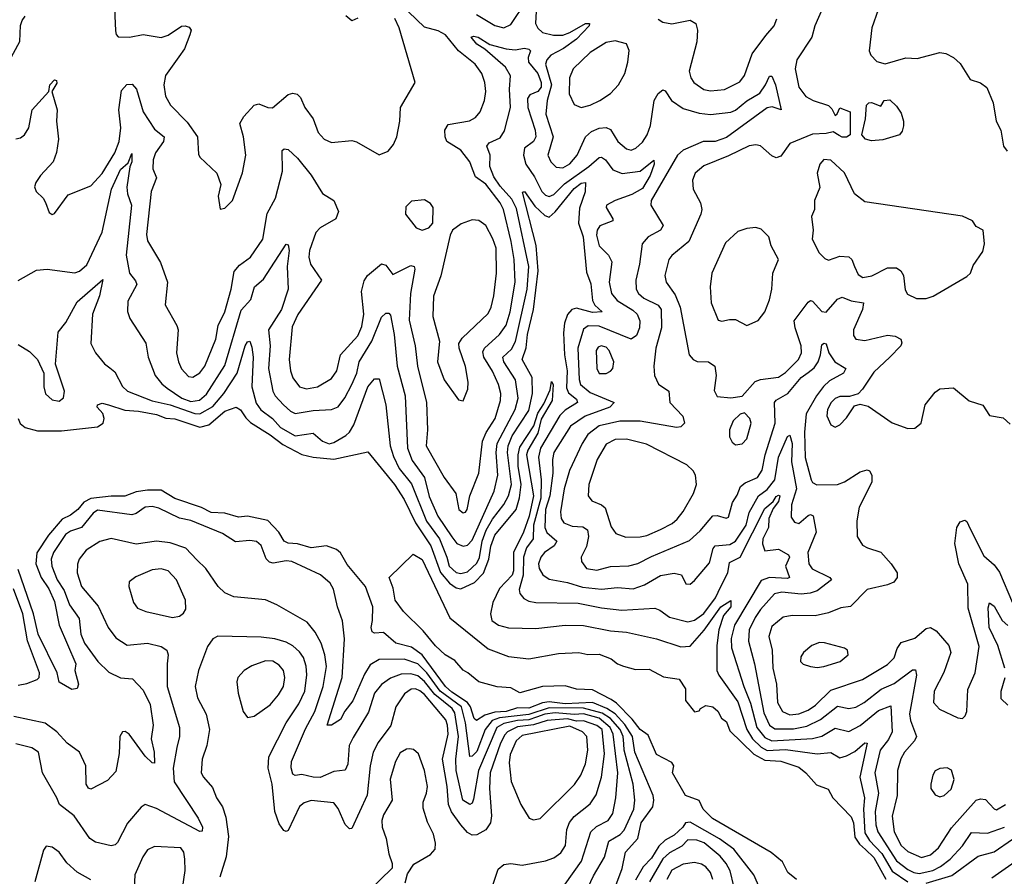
# Model space of a CAD drawing. Extents: x 2057697 to 2160550, y 827490 to 1016834.
# Tile 176 of 256: x 2131882 to 2136220, y 885879 to 889651. Entities that reach past the tile are written whole.
import ezdxf

# ---------------------------------------------------------------- set-up
doc = ezdxf.new("R2010")
doc.units = 0

msp = doc.modelspace()

# ---------------------------------------------------------------- linework, layer by layer
at = {"layer": '0CON20XD'}
for points in [[(2132297.1, 889735), (2132303, 889603), (2132306, 889586), (2132315, 889576.7), (2132365, 889574.5), (2132425, 889586), (2132505, 889573.1), (2132535, 889583.3), (2132595, 889622.5), (2132610, 889625), (2132628.5, 889618.5), (2132636.9, 889605), (2132631.2, 889585), (2132607.5, 889522.5), (2132582.4, 889487.6), (2132524, 889405), (2132517.3, 889365), (2132523.8, 889315), (2132546.5, 889275), (2132619.9, 889199.9), (2132664.6, 889135), (2132668.8, 889058.8), (2132675.9, 889045.9), (2132750, 888975), (2132767.5, 888925), (2132756, 888875), (2132765, 888817.5), (2132785, 888821.2), (2132819.2, 888855), (2132863.4, 888976.6), (2132877.8, 889055), (2132868.2, 889135), (2132852.1, 889195), (2132869.1, 889225), (2132915, 889274.5), (2132935, 889280.4), (2132975, 889264.4), (2132995, 889263.3), (2133065, 889322.1), (2133085, 889328.5), (2133104, 889324), (2133118.7, 889308.7), (2133138.5, 889265), (2133174.3, 889215), (2133196.2, 889155), (2133223.3, 889125), (2133255, 889110), (2133345, 889118.8), (2133365, 889114), (2133465, 889056), (2133505, 889072), (2133528.6, 889101.4), (2133543.6, 889135), (2133556.5, 889205), (2133559.4, 889265), (2133624, 889375), (2133554.1, 889615), (2133535, 889656.2)], [(2133894.5, 889675), (2133975, 889625.3), (2134015, 889615.9), (2134045, 889629.6), (2134115, 889733.1)], [(2135445, 889762), (2135385, 889623.8), (2135371.2, 889575), (2135305.4, 889475), (2135298.5, 889435), (2135314.7, 889354.7), (2135345, 889313.6), (2135378, 889295), (2135445, 889273.6), (2135459.5, 889259.5), (2135475, 889230), (2135483.6, 889236.4), (2135495, 889263.3), (2135540, 889245), (2135540, 889145), (2135525, 889133.8), (2135505, 889134.3), (2135492.1, 889142.1), (2135465, 889158), (2135435, 889149.6), (2135375, 889148), (2135274.1, 889105.9), (2135235, 889050.8), (2135215, 889042.9), (2135195, 889051.4), (2135145, 889095.5), (2135125, 889100), (2135095, 889096.6), (2135005, 889052.2), (2134895, 889007.9), (2134857.5, 888975), (2134846.5, 888945), (2134848.1, 888905), (2134881.5, 888845), (2134886.7, 888815), (2134882.5, 888795), (2134829.1, 888675), (2134755, 888613.3), (2134740.9, 888595), (2134723.9, 888525), (2134730.4, 888495), (2134769.9, 888439.9), (2134791.1, 888385), (2134831.8, 888175), (2134848.6, 888155), (2134866.6, 888146.6), (2134916.7, 888145), (2134944.4, 888125), (2134950.5, 888085), (2134941.7, 888018.3), (2134955, 887992.5), (2135015, 887986), (2135065, 887993.3), (2135121.9, 888058.1), (2135145, 888067.5), (2135225, 888077.2), (2135255, 888097.1), (2135312.6, 888155), (2135326.1, 888183.9), (2135324.8, 888215), (2135297.4, 888295), (2135294.2, 888325), (2135355, 888408.1), (2135365, 888414.4), (2135375, 888412.2), (2135415, 888366.2), (2135435, 888363.2), (2135485, 888420.9), (2135505, 888428.8), (2135545, 888413.4), (2135598.6, 888405), (2135595.3, 888375), (2135555.3, 888285), (2135555, 888260), (2135564.7, 888244.7), (2135605, 888238.4), (2135705, 888261.6), (2135738.1, 888258.1), (2135764.3, 888245), (2135768.7, 888228.7), (2135763.3, 888215), (2135714.6, 888165), (2135645, 888099.5), (2135595.4, 888024.6), (2135575, 888003.8), (2135537.7, 887992.3), (2135495, 887991.5), (2135475, 887983.3), (2135456.5, 887965), (2135440.9, 887935), (2135437.5, 887907.5), (2135455, 887867.5), (2135475, 887856.7), (2135495, 887866.7), (2135525, 887898.8), (2135558.8, 887951.2), (2135585, 887958), (2135619.4, 887949.4), (2135725, 887875.6), (2135795, 887851.2), (2135825, 887853.3), (2135853.3, 887875), (2135870.8, 887955), (2135915, 888011.2), (2135935, 888026), (2135995, 888030), (2136065, 887972.9), (2136125, 887954.2), (2136155, 887908), (2136215, 887898), (2136245, 887870)], [(2131865, 889127.5), (2131885, 889131.8), (2131903.1, 889145), (2131921.8, 889175), (2131937.1, 889255), (2132010, 889335), (2132014.5, 889365), (2132035, 889387.1), (2132044, 889384), (2132045, 889372.5), (2132022.5, 889335), (2132047.3, 889255), (2132043.8, 889205), (2132052.1, 889125), (2132043.4, 889066.6), (2132028.9, 889025), (2131973.5, 888965), (2131953.3, 888935), (2131947.5, 888915), (2131953.8, 888895), (2131985.5, 888865.5), (2131995, 888846.7), (2132012.1, 888802.1), (2132025, 888794), (2132035, 888798), (2132095, 888880), (2132195, 888919.4), (2132245, 888974.5), (2132300.7, 889065), (2132320, 889115), (2132326.8, 889175), (2132317.9, 889255), (2132330, 889340), (2132353.7, 889366.3), (2132377.4, 889367.4), (2132396.2, 889346.2), (2132426.2, 889245), (2132475, 889170), (2132518.5, 889135), (2132515.4, 889115), (2132479.3, 889065), (2132469.1, 889035), (2132468.5, 888995), (2132484.7, 888955), (2132461.2, 888895), (2132440.3, 888705), (2132445, 888677.5), (2132501.7, 888581.7), (2132533.1, 888495), (2132522.1, 888395), (2132574.5, 888305), (2132580, 888285), (2132572.8, 888185), (2132580.8, 888145), (2132595, 888114.3), (2132625, 888080), (2132645, 888076.5), (2132675, 888096.4), (2132697.6, 888125), (2132745.2, 888245), (2132756.7, 888305), (2132785, 888365.6), (2132813.1, 888465), (2132827.1, 888542.9), (2132850.2, 888569.8), (2132898.5, 888605), (2132953.1, 888685), (2132971.9, 888798.1), (2133007.9, 888865), (2133039.4, 888985), (2133038.6, 889075), (2133047, 889083), (2133065, 889080), (2133105, 889041.8), (2133166.1, 888966.1), (2133215.4, 888885.4), (2133266, 888855), (2133286.5, 888806.5), (2133274.2, 888775), (2133205, 888735.5), (2133186.7, 888715), (2133159.1, 888635), (2133155.4, 888605), (2133162.1, 888575), (2133211.1, 888505), (2133107.1, 888352.9), (2133081.4, 888298.6), (2133069.5, 888155), (2133074.8, 888105), (2133084.8, 888074.8), (2133114.5, 888035), (2133145, 888025.3), (2133194.3, 888035), (2133255, 888070.7), (2133278.4, 888105), (2133294.5, 888175.5), (2133370.7, 888259.3), (2133389.1, 888300.9), (2133397.5, 888355), (2133388, 888455), (2133398.8, 888501.2), (2133413.6, 888525), (2133475, 888576.9), (2133495, 888570.8), (2133525, 888530), (2133605, 888568.5), (2133620, 888565), (2133622.4, 888552.4), (2133603.3, 888445), (2133597.8, 888327.8), (2133624.3, 888215), (2133633.9, 888125), (2133673.5, 887965), (2133678.1, 887845), (2133672.5, 887775), (2133751.2, 887635), (2133803.5, 887565), (2133815.8, 887495), (2133835, 887480), (2133845, 887482.9), (2133852.9, 887495), (2133864.5, 887555), (2133905, 887653.8), (2133920, 887795), (2133936.3, 887833.7), (2133976.3, 887895), (2134000.2, 887975), (2134000.7, 888005), (2133990.7, 888045), (2133965, 888102.9), (2133926.1, 888165), (2133921.5, 888188.5), (2133928.8, 888205), (2133995, 888264.7), (2134025, 888306.8), (2134043, 888365), (2134065.2, 888495), (2134060, 888595), (2134047.2, 888675), (2134012.6, 888815), (2133997.8, 888845), (2133935, 888926.9), (2133889, 888959), (2133876.6, 888993.4), (2133865, 889025.5), (2133825, 889077.3), (2133762.7, 889115), (2133755.4, 889135), (2133754.6, 889165), (2133769.7, 889190.3), (2133863.6, 889206.3), (2133889.4, 889220.6), (2133910.9, 889245), (2133929.5, 889295), (2133935.5, 889335), (2133931.5, 889375), (2133918, 889415), (2133888.6, 889455), (2133814.2, 889514.2), (2133757.1, 889585), (2133725, 889602.7), (2133665, 889617.9), (2133595, 889685.8)], [(2134158.1, 889715), (2134154.8, 889635), (2134164.2, 889614.2), (2134185.5, 889595), (2134232.8, 889582.8), (2134275, 889583.3), (2134305.4, 889594.6), (2134374.2, 889635), (2134392.5, 889635), (2134390.8, 889625), (2134335.3, 889565), (2134276.9, 889525)], [(2135664.3, 889695), (2135636.5, 889615), (2135624.3, 889515), (2135631.2, 889495), (2135657.9, 889467.9), (2135695, 889457.8), (2135785, 889483.5), (2135835, 889481.1), (2135935, 889506.7), (2135962.1, 889502.1), (2135995.5, 889485.5), (2136025, 889458.8), (2136068.8, 889388.8), (2136115, 889373.8), (2136142.7, 889352.7), (2136170, 889285), (2136183.8, 889205), (2136203.8, 889165), (2136216.7, 889095), (2136232.3, 889072.3)], [(2131835, 889469.2), (2131881.8, 889555), (2131884.4, 889625.6), (2131892.1, 889647.9), (2131905, 889666.7)], [(2133371.7, 889658.3), (2133345, 889647.1), (2133317.9, 889667.9)], [(2134695, 889653.3), (2134715, 889640.8), (2134755, 889633.3), (2134835, 889650), (2134860.8, 889635), (2134868.1, 889605), (2134865.3, 889554.7), (2134830.4, 889425), (2134838.8, 889395), (2134852.1, 889375), (2134895, 889344), (2134925, 889338.2), (2134986.6, 889343.4), (2135055, 889377.5), (2135075, 889405.7), (2135108.2, 889501.8), (2135168.8, 889581.2), (2135205, 889624.4), (2135217.6, 889655)], [(2134124.9, 888565), (2134069.7, 888819.7), (2134050.5, 888860.5), (2133998, 888918), (2133970, 888960), (2133952.6, 889005), (2133954.8, 889055), (2133940, 889095), (2133950.1, 889109.9), (2133998.8, 889131.2), (2134017.5, 889162.5), (2134043.6, 889265), (2134039.3, 889345), (2134044, 889404), (2134022, 889442), (2133931.1, 889521.1), (2133895, 889543.5), (2133870.8, 889575), (2133880.7, 889579.3), (2133902, 889575), (2133952.5, 889542.5), (2134025, 889523.3), (2134065, 889518.7), (2134105, 889526.2), (2134125, 889522.2), (2134132.2, 889515), (2134121.4, 889485), (2134123.7, 889465), (2134165, 889415.2), (2134179.2, 889375), (2134178.4, 889355), (2134164.3, 889335.7), (2134128.8, 889321.2), (2134118.4, 889305), (2134120.2, 889265), (2134151.9, 889165), (2134155.9, 889135), (2134144.9, 889115.1), (2134106.1, 889085), (2134101.6, 889055), (2134110.8, 889015), (2134150.1, 888960.1), (2134181.7, 888895), (2134198.3, 888878.3), (2134215, 888872.5), (2134235, 888881.3), (2134281.2, 888928.8), (2134389.2, 889005), (2134435, 889045.3), (2134445, 889046.5), (2134462.5, 889035), (2134495, 888990.9), (2134535.2, 888974.7), (2134615, 888984.1), (2134675, 889033.3), (2134676.4, 889015), (2134659.3, 888965), (2134625, 888907.7), (2134578.4, 888881.6), (2134504.4, 888855.6), (2134466.9, 888835), (2134464.7, 888825), (2134495.4, 888775), (2134494.6, 888765.4), (2134436.9, 888743.1), (2134426.1, 888725), (2134422.6, 888702.6), (2134434, 888655), (2134476.2, 888615), (2134490.7, 888585), (2134478.1, 888495), (2134488.3, 888445), (2134514.1, 888414.1), (2134582.9, 888372.9), (2134602.5, 888355), (2134614.2, 888325), (2134612, 888295), (2134598.7, 888261.3), (2134575, 888244.1), (2134435, 888302.2), (2134386.8, 888303.2), (2134365, 888288.2), (2134340, 888205), (2134347, 888067), (2134352.9, 888045), (2134395, 888010.2), (2134500, 887965), (2134481.5, 887945), (2134372.7, 887905), (2134308, 887862), (2134235.2, 887745), (2134229.4, 887715), (2134230, 887655), (2134217.4, 887555), (2134198.4, 887495), (2134195.9, 887415), (2134203.7, 887393.7), (2134248.7, 887355), (2134235.9, 887335), (2134194.1, 887305), (2134176.9, 887285), (2134167.5, 887255), (2134170, 887235), (2134186.6, 887206.6), (2134215, 887187.8), (2134295, 887172.5), (2134361.7, 887151.7), (2134445, 887143.9), (2134515, 887151), (2134585, 887145.3), (2134635, 887161.9), (2134705, 887203.7), (2134765, 887213.8), (2134797.1, 887207.1), (2134816.7, 887166.7), (2134835, 887166.2), (2134855, 887181.2), (2134920.4, 887259.6), (2134936.8, 887323.2), (2134945, 887334.1), (2135010.3, 887339.7), (2135035, 887355.3), (2135081.5, 887425), (2135095, 887480.5), (2135135.9, 887554.1), (2135175, 887582.8), (2135207.8, 887625), (2135224.6, 887725), (2135265, 887815.8), (2135275, 887822), (2135285.2, 887785.2), (2135282.1, 887705), (2135303.4, 887585), (2135282.2, 887515), (2135280.5, 887460.5), (2135295, 887438.2), (2135315, 887433.2), (2135355, 887467.9), (2135365, 887472.7), (2135376.9, 887466.9), (2135390.4, 887395), (2135354.2, 887305), (2135357.6, 887255), (2135372.9, 887232.9), (2135451.4, 887195), (2135458.9, 887185), (2135395, 887135.8), (2135364.3, 887125.7), (2135325, 887121.5), (2135239, 887131), (2135207.6, 887122.4), (2135145, 887053.5), (2135121.6, 887018.4), (2135095.2, 886965), (2135092, 886915), (2135119.2, 886815), (2135159.4, 886599.4), (2135184.8, 886545), (2135208.3, 886528.3), (2135291.2, 886528.8), (2135349.1, 886540.9), (2135409.8, 886570.2), (2135485, 886628.9), (2135535, 886618.6), (2135565, 886624.3), (2135601.8, 886645), (2135677.4, 886702.6), (2135735, 886728.7), (2135815, 886787.7), (2135828.9, 886788.9), (2135832.6, 886765), (2135802.3, 886595), (2135806.8, 886565), (2135832.3, 886495), (2135823.8, 886475), (2135779.1, 886425), (2135763.2, 886396.8), (2135749.1, 886345), (2135748.1, 886235), (2135726, 886144), (2135733.9, 886075), (2135765.3, 886015), (2135795, 885987.8), (2135855, 885962.4), (2135895, 885974.2), (2135930, 886005), (2135987.5, 886092.5), (2136095, 886213.9), (2136115, 886220.8), (2136136.6, 886216.6), (2136175, 886175.8), (2136185, 886172.2), (2136225.4, 886195)], [(2134355, 889264.6), (2134394.5, 889274.5), (2134438.1, 889295), (2134485, 889327.1), (2134519.6, 889365), (2134548.2, 889415), (2134560.8, 889465), (2134566.5, 889516.5), (2134554.5, 889544.5), (2134505, 889557.9), (2134465, 889550.8), (2134395, 889506.7), (2134320, 889435), (2134304.1, 889395), (2134302.4, 889325), (2134325, 889278.6), (2134355, 889264.6)], [(2134276.9, 889525), (2134222.1, 889495), (2134204.3, 889475), (2134198.1, 889455), (2134225.3, 889365), (2134206.1, 889295), (2134199.2, 889235), (2134231.3, 889135), (2134208.5, 889055), (2134221.2, 889025), (2134245, 889001.8), (2134275, 888998.8), (2134305, 889016.6), (2134337.4, 889055), (2134374.4, 889135.6), (2134401.5, 889158.5), (2134435, 889174.1), (2134465, 889176.2), (2134485, 889167.5), (2134516.2, 889115), (2134555, 889082.5), (2134575, 889076.2), (2134595.6, 889085), (2134625, 889112.7), (2134646, 889145), (2134660.8, 889185), (2134676.2, 889295), (2134695, 889325.8), (2134715, 889342), (2134725, 889337.5), (2134753.6, 889295), (2134805, 889260), (2134875, 889239.2), (2134925.8, 889234.2), (2135015, 889244), (2135035, 889253.4), (2135085, 889294), (2135141.9, 889328.1), (2135167.8, 889365), (2135185, 889403.3), (2135195, 889402.5), (2135211.1, 889365), (2135236, 889254), (2135197.5, 889267.5), (2135175, 889263.5), (2134995, 889132.4), (2134945, 889114.6), (2134893.5, 889115), (2134805, 889077.1), (2134779.4, 889055), (2134663.8, 888855), (2134662.2, 888835), (2134717.1, 888745), (2134705.5, 888725), (2134650, 888695), (2134623.3, 888665), (2134611.9, 888575), (2134595.8, 888505), (2134597.1, 888465), (2134608.2, 888445), (2134631.5, 888425), (2134694.2, 888394.2), (2134707.5, 888375), (2134708.6, 888295), (2134684.2, 888205), (2134675.4, 888125), (2134678.1, 888085), (2134696.3, 888046.3), (2134741.4, 888015), (2134745.5, 887965), (2134803.3, 887905), (2134810.6, 887875), (2134795, 887858.9), (2134775, 887856.2), (2134615, 887883.3), (2134525, 887883), (2134435, 887863), (2134384.8, 887825.2), (2134360, 887785), (2134304.5, 887665.5), (2134280.4, 887585), (2134264.8, 887484.8), (2134266.8, 887455), (2134279.1, 887435), (2134315, 887421.3), (2134362.6, 887417.4), (2134383.9, 887405), (2134387.3, 887375), (2134378.3, 887331.7), (2134355.5, 887285), (2134357.3, 887265), (2134379.4, 887235), (2134425, 887227.9), (2134485, 887242.8), (2134565, 887245.9), (2134605, 887255.9), (2134665, 887287.4), (2134832.6, 887357.4), (2134879.7, 887400.3), (2134935, 887467.1), (2134955, 887468.5), (2134994.2, 887455.8), (2135005, 887460), (2135022, 887525), (2135042.7, 887557.2), (2135056.6, 887595), (2135078.2, 887611.8), (2135132.3, 887635), (2135152.8, 887667.2), (2135165.9, 887735), (2135210.7, 887875), (2135207.3, 887965), (2135214.8, 887975.2), (2135265.2, 888005), (2135324.3, 888075.7), (2135355, 888097.3), (2135381.4, 888118.7), (2135398.9, 888145), (2135410.3, 888175), (2135415, 888220), (2135425, 888227.1), (2135435, 888223.3), (2135447.1, 888185), (2135472.7, 888145), (2135521.4, 888115), (2135510.5, 888095), (2135449.2, 888060.8), (2135423.4, 888036.6), (2135391.8, 887995), (2135347.3, 887915), (2135339, 887835), (2135342.8, 887722.8), (2135368.2, 887625), (2135375, 887612.9), (2135393.3, 887603.3), (2135485, 887604.6), (2135515, 887615.5), (2135585, 887660), (2135615, 887668.6), (2135625.4, 887665.4), (2135635.6, 887645), (2135636.5, 887615), (2135580, 887505), (2135570.4, 887445), (2135571.2, 887375), (2135595, 887338), (2135616.7, 887325), (2135675.8, 887305.8), (2135721.1, 887255), (2135747.5, 887215), (2135747.1, 887195), (2135732.5, 887175), (2135705, 887163.1), (2135615, 887142.3), (2135542.4, 887067.6), (2135498.9, 887061.1), (2135445, 887038.7), (2135386.1, 887026.1), (2135285, 887028.2), (2135245, 887020.3), (2135195, 886978.8), (2135181.4, 886935), (2135196.1, 886875), (2135199.8, 886795), (2135215.8, 886725), (2135219.8, 886645), (2135242.5, 886605), (2135275, 886589.8), (2135315, 886594.4), (2135355, 886611), (2135387.4, 886632.6), (2135455, 886699.2), (2135595, 886746.4), (2135705, 886811.8), (2135735, 886841.1), (2135747.9, 886882.1), (2135765, 886908.9), (2135825, 886928.2), (2135875, 886970.9), (2135895, 886974.5), (2135919.8, 886959.8), (2135974.5, 886895), (2135983.6, 886865), (2135953.3, 886776.7), (2135910, 886695), (2135908.2, 886645), (2135934.7, 886614.7), (2136015, 886576.2), (2136035, 886573.3), (2136047.5, 886585), (2136053.8, 886605), (2136058.9, 886701.1), (2136090.8, 886775), (2136108.9, 886891.1), (2136060.5, 887060.5), (2136058.8, 887165), (2136019.6, 887255), (2136000.9, 887345), (2136010, 887415), (2136025, 887440), (2136045, 887448), (2136055, 887442), (2136069.5, 887409.5), (2136130, 887290), (2136175, 887250.9), (2136198.1, 887218.1), (2136255, 887083.5)], [(2135635, 889117.5), (2135607.5, 889125), (2135592.5, 889145), (2135607.5, 889215), (2135612.5, 889275), (2135622.5, 889285), (2135635, 889286.2), (2135675, 889270), (2135690, 889295), (2135715, 889298.8), (2135745, 889270), (2135765, 889240), (2135776, 889205), (2135775.9, 889184.1), (2135769.5, 889160.5), (2135757.5, 889145), (2135685, 889122.9), (2135635, 889117.5)], [(2131875, 888502.5), (2131955, 888548.6), (2132002.7, 888552.7), (2132125, 888536.5), (2132145, 888544.5), (2132177.7, 888572.2), (2132244.8, 888715.2), (2132286.6, 888905), (2132325, 888992), (2132359.3, 889020.7), (2132375, 889062.5), (2132376, 889025), (2132367.2, 889002.8), (2132354.3, 888914.3), (2132355.9, 888885), (2132374.7, 888834.7), (2132350.6, 888615), (2132364.6, 888535), (2132391.5, 888501.5), (2132397.1, 888485), (2132357.6, 888412.4), (2132356, 888366), (2132366.5, 888335), (2132437.4, 888227.4), (2132448.2, 888165), (2132478.9, 888085), (2132507.9, 888047.9), (2132531.7, 888028.3), (2132596.5, 887985), (2132635, 887970.7), (2132674.1, 887975.9), (2132705, 888002.2), (2132785, 888128.2), (2132857.3, 888372.7), (2132900.6, 888419.4), (2132915.7, 888474.3), (2132955, 888508.9), (2133055, 888663.3), (2133065, 888660), (2133068.9, 888635), (2133059.3, 888565), (2133064.1, 888465), (2133034.8, 888375), (2132977.1, 888285), (2132984.8, 888215), (2132977.5, 888115), (2132997.4, 888015), (2133007.3, 887995), (2133044.1, 887955), (2133075, 887927.1), (2133095, 887917.2), (2133175, 887930.5), (2133254.7, 887935.3), (2133285, 887947.1), (2133314.5, 887985.5), (2133345.1, 888044.9), (2133367.4, 888095), (2133377.3, 888145), (2133432.4, 888235), (2133475, 888341.9), (2133495, 888358.6), (2133508.5, 888358.5), (2133515, 888350), (2133531.4, 888265), (2133544.4, 888125), (2133579.8, 887995), (2133590.6, 887765), (2133610.7, 887710.7), (2133664.5, 887635), (2133685, 887551.8), (2133724.5, 887465), (2133785, 887373.4), (2133808.2, 887345), (2133835, 887332.9), (2133855, 887337.5), (2133875, 887360), (2133972.6, 887575), (2133988.4, 887645), (2133980.3, 887745), (2133985.4, 887785), (2134065.2, 887935), (2134077.5, 887985), (2134066, 888065), (2134014.4, 888145), (2134010.8, 888165), (2134048.8, 888201.2), (2134065.3, 888234.6), (2134117.8, 888465), (2134124.9, 888565)], [(2135833.2, 888423.2), (2135875, 888424.2), (2135905.7, 888434.3), (2136055, 888520), (2136070, 888535), (2136081.7, 888568.3), (2136125, 888630), (2136132.5, 888665), (2136126.7, 888725), (2136095, 888740), (2136080, 888765), (2136035.9, 888785.9), (2135605, 888850), (2135558.8, 888885), (2135515, 888977.1), (2135455, 889032.9), (2135425, 889035.5), (2135406.7, 889015), (2135394.5, 888975), (2135407, 888913), (2135384, 888855), (2135383.3, 888815), (2135370, 888785), (2135377.5, 888725), (2135373.3, 888685), (2135403.3, 888625), (2135429.1, 888599.1), (2135445, 888592.9), (2135495, 888609.4), (2135535, 888607.1), (2135548.5, 888595), (2135560, 888565), (2135575, 888529.5), (2135596, 888516), (2135636, 888524), (2135705, 888558.5), (2135745, 888558.5), (2135764.3, 888545), (2135775.5, 888525), (2135782.2, 888462.2), (2135793, 888443), (2135833.2, 888423.2)], [(2131875, 888221.1), (2131925, 888190.8), (2131960, 888155), (2131988, 888095), (2131988, 888035), (2131995, 888003.3), (2132025, 887978), (2132055, 887972), (2132074.3, 887985.7), (2132078.9, 888015), (2132040, 888135), (2132050.8, 888275), (2132085, 888318.5), (2132135, 888409.6), (2132248, 888508), (2132233.1, 888435), (2132202, 888355), (2132195.4, 888225.4), (2132215, 888184.2), (2132255, 888135.7), (2132278.5, 888118.5), (2132300.9, 888100.9), (2132335, 888035.7), (2132357.1, 888015), (2132465, 887973.4), (2132545, 887955.1), (2132653.1, 887916.9), (2132675, 887915.4), (2132732.3, 887947.7), (2132780.7, 888005), (2132839.7, 888095), (2132875, 888215.6), (2132885, 888232.9), (2132895, 888236.2), (2132905, 888208.8), (2132910, 888165), (2132904.8, 888035), (2132923.4, 887963.4), (2132943.7, 887933.7), (2132995, 887895.2), (2133031.2, 887855), (2133095, 887818.6), (2133175, 887830.3), (2133215, 887794.7), (2133245, 887783.4), (2133265, 887788.8), (2133319, 887821), (2133335, 887835.4), (2133353.4, 887866.6), (2133415.3, 888035), (2133445, 888069.2), (2133465, 888069.4), (2133495.2, 887955), (2133514.5, 887775), (2133528.1, 887728.2), (2133554.1, 887675), (2133607.8, 887607.8), (2133673.6, 887443.6), (2133730.7, 887365), (2133763.6, 887285), (2133773.1, 887245), (2133805, 887216.5), (2133825, 887212.2), (2133855, 887219.4), (2133895, 887257.9), (2133907.2, 887282.8), (2133918.5, 887355), (2133937.3, 887402.7), (2133965, 887452.1), (2134015, 887516.2), (2134034.6, 887555), (2134047.9, 887605), (2134030.8, 887745), (2134033.2, 887775), (2134051.3, 887818.7), (2134125, 887931.1), (2134140.3, 888005), (2134138.9, 888075), (2134096, 888155), (2134113.6, 888206.4), (2134119.2, 888265), (2134145, 888375.6), (2134166, 888545), (2134156.3, 888656.3), (2134097.5, 888892.5), (2134105, 888894.2), (2134150.5, 888830.5), (2134195, 888788.5), (2134215, 888782.2), (2134241.2, 888805), (2134325, 888907.4), (2134355, 888931.5), (2134373.8, 888933.8), (2134372.7, 888892.7), (2134348.5, 888821.5), (2134344.1, 888755), (2134364.4, 888695), (2134379.3, 888539.3), (2134397.9, 888487.9), (2134404.8, 888415), (2134414.8, 888394.8), (2134447.5, 888365), (2134405, 888361.6), (2134335, 888381.2), (2134314, 888375), (2134295, 888352.9), (2134281.6, 888315), (2134277.6, 888272.4), (2134282.3, 888175), (2134294.2, 888105), (2134290.5, 888030.5), (2134298.8, 888008.8), (2134335, 887979.7), (2134339.4, 887965), (2134285, 887931.4), (2134261.1, 887908.9), (2134176.8, 887765), (2134167.1, 887725), (2134179.7, 887625), (2134176.9, 887545), (2134145.5, 887425), (2134143.5, 887365), (2134114.3, 887325.7), (2134101, 887285), (2134100.4, 887205), (2134082.7, 887142.7), (2134084.7, 887124.7), (2134102.6, 887102.6), (2134125, 887090.7), (2134155.3, 887084.7), (2134342, 887082), (2134445, 887060.6), (2134535, 887051.4), (2134679.7, 887059.7), (2134701.7, 887051.7), (2134745, 887020), (2134825, 886999.1), (2134855, 887006.9), (2134895, 887037), (2134947.1, 887105), (2134970.2, 887155), (2135002.1, 887215), (2135009.1, 887260.9), (2135056.1, 887285), (2135165, 887498.7), (2135201, 887529), (2135215, 887551.1), (2135225, 887558.2), (2135230, 887555), (2135225, 887529.1), (2135201.7, 887498.3), (2135181.9, 887455), (2135180.1, 887415), (2135155, 887365.4), (2135153.7, 887343.7), (2135165, 887312.5), (2135225, 887319.7), (2135269.1, 887295), (2135273.8, 887285), (2135256, 887245), (2135272.5, 887195), (2135265, 887190), (2135185, 887195.1), (2135148.8, 887181.2), (2135030.1, 886985), (2135015.6, 886925.6), (2135018, 886885), (2135072, 886715), (2135101, 886641), (2135128.6, 886535), (2135165, 886490.2), (2135194.9, 886474.9), (2135374.6, 886485.4), (2135415, 886496.4), (2135475, 886531), (2135535, 886516.9), (2135585, 886542.6), (2135665, 886609.4), (2135719.4, 886629.4), (2135725.3, 886515), (2135709.1, 886480.9), (2135673.3, 886435), (2135649.1, 886335), (2135665.9, 886245), (2135650.1, 886165), (2135652.9, 886105), (2135662.1, 886075), (2135745, 885946.5), (2135795, 885908.6), (2135820.4, 885895), (2135845, 885890.8), (2135905.3, 885905), (2135938.3, 885921.7), (2135981.4, 885955), (2136035, 886013.6), (2136075, 886071.2), (2136145, 886068.4), (2136220.8, 886095)], [(2133655, 888724.4), (2133683.8, 888735), (2133702, 888755), (2133703.3, 888825), (2133691.7, 888841.7), (2133665, 888858.8), (2133608.3, 888851.7), (2133582.3, 888827.7), (2133581.2, 888795), (2133628.8, 888735), (2133655, 888724.4)], [(2133835, 887972.5), (2133855.6, 888024.4), (2133857.8, 888055), (2133846.4, 888123.6), (2133817.3, 888205), (2133815.6, 888225), (2133830.8, 888249.2), (2133945, 888358.1), (2133959.3, 888385), (2133970, 888435), (2133982.7, 888535), (2133980.4, 888645), (2133966.3, 888686.3), (2133934.7, 888744.7), (2133905, 888766.7), (2133875, 888769.5), (2133826.9, 888753.1), (2133788.6, 888725), (2133778, 888702), (2133737, 888523), (2133705.4, 888434.6), (2133702, 888345), (2133730.8, 888235), (2133722.1, 888145), (2133751.8, 888065), (2133815, 887977.5), (2133835, 887972.5)], [(2135085, 888304.2), (2135135, 888326.2), (2135164.5, 888365.5), (2135185, 888417.5), (2135195.7, 888465), (2135200, 888535), (2135224, 888595), (2135192, 888655), (2135182, 888695), (2135148.3, 888728.3), (2135125, 888735.6), (2135085, 888732.2), (2135045, 888718.9), (2134991.3, 888668.7), (2134931.4, 888535), (2134922.9, 888475), (2134928.1, 888405), (2134958.3, 888328.3), (2134975, 888323.3), (2135008.3, 888331.7), (2135035, 888330.8), (2135085, 888304.2)], [(2134435, 888093.1), (2134465, 888093.5), (2134485, 888102.9), (2134494.3, 888115), (2134499.5, 888145), (2134478.8, 888195), (2134465, 888209.2), (2134444.1, 888215.9), (2134430.4, 888209.6), (2134421.8, 888195), (2134423.9, 888115), (2134435, 888093.1)], [(2131875.2, 887895.2), (2131883.1, 887873.1), (2131905, 887855.4), (2131960.4, 887840.4), (2132065, 887841.1), (2132225, 887858.3), (2132249.7, 887875), (2132254.2, 887895), (2132247.7, 887917.7), (2132222.9, 887945), (2132224, 887955), (2132245, 887962.3), (2132273.1, 887955), (2132345, 887931.9), (2132405, 887927.6), (2132485, 887912.1), (2132525, 887896.6), (2132565, 887894.2), (2132675, 887857.3), (2132715, 887867.6), (2132785, 887927.6), (2132835, 887945.4), (2132855, 887933.1), (2132877.4, 887897.4), (2132898.2, 887878.2), (2132985, 887823.8), (2133040.2, 887780.2), (2133125, 887737), (2133175.2, 887725.2), (2133265, 887716.1), (2133415, 887748), (2133533.5, 887605), (2133575, 887539.1), (2133625.3, 887435.3), (2133692.4, 887335), (2133735, 887217), (2133775, 887170.5), (2133805, 887149.3), (2133825, 887145.5), (2133885, 887172.6), (2133925.5, 887214.5), (2133948.1, 887275), (2133956.7, 887333.3), (2133975, 887381.4), (2134068.7, 887495), (2134084.3, 887545.7), (2134090.7, 887605), (2134078.4, 887685), (2134077.4, 887735), (2134085, 887768.8), (2134146.8, 887863.2), (2134165, 887918.8), (2134190.9, 887959.1), (2134218.9, 888021.1), (2134225, 888057.5), (2134232.5, 888045), (2134227.3, 887975), (2134178.4, 887891.6), (2134165, 887830), (2134120.7, 887755), (2134115.1, 887735), (2134145.7, 887555), (2134126.7, 887465), (2134101.4, 887395), (2134057.2, 887305), (2134056.6, 887225), (2134050.9, 887205), (2133995, 887146.6), (2133966, 887085), (2133955.5, 887035), (2133961.1, 887005), (2133991.5, 886985), (2134035, 886972.9), (2134155, 886970.3), (2134285, 886985.3), (2134365, 886983.7), (2134485, 886960.5), (2134555, 886953.8), (2134687.8, 886925), (2134795, 886889.5), (2134835, 886893), (2134897.3, 886962.7), (2134970.6, 887065), (2135015, 887094), (2135015, 887065.7), (2134982.2, 887027.8), (2134961.2, 886965), (2134952.7, 886895), (2134953, 886785), (2134961.1, 886765), (2135045, 886647.6), (2135085.8, 886525), (2135110.7, 886485), (2135147.9, 886447.9), (2135175, 886432.3), (2135255, 886437), (2135395, 886417.7), (2135455, 886423.7), (2135495, 886401.2), (2135525, 886408.9), (2135560.8, 886429.2), (2135605, 886467.1), (2135615.2, 886464.8), (2135583, 886315), (2135603.8, 886225), (2135599.3, 886175), (2135605, 886070.7), (2135625, 886036.3), (2135679.5, 885979.5), (2135725, 885901.7), (2135795, 885854.5)], [(2135035, 887779.2), (2135065, 887783.1), (2135085.4, 887805), (2135104.2, 887875), (2135098.8, 887895), (2135075, 887920), (2135056.4, 887913.6), (2135024.4, 887885.6), (2135009.4, 887845), (2135009.4, 887815), (2135020.7, 887790.7), (2135035, 887779.2)], [(2134552.3, 887372.3), (2134615, 887374.2), (2134645, 887380.3), (2134705, 887406.9), (2134756.9, 887433.1), (2134778.5, 887451.5), (2134804.6, 887485), (2134850.7, 887565), (2134862.9, 887605), (2134859.5, 887645), (2134849.4, 887665), (2134820.4, 887690.4), (2134642.7, 887782.7), (2134554.8, 887804.8), (2134505, 887803.3), (2134465, 887781.6), (2134426.3, 887715), (2134388.5, 887605), (2134386.5, 887555), (2134402.8, 887532.8), (2134445, 887514.6), (2134461, 887501), (2134488, 887418), (2134508, 887388), (2134552.3, 887372.3)], [(2134503.8, 885826.2), (2134536.4, 885913.6), (2134550, 885985), (2134604.8, 886045), (2134620.3, 886115), (2134670.6, 886185), (2134676.1, 886215), (2134673, 886235), (2134591.4, 886425), (2134581.2, 886495), (2134547.8, 886547.8), (2134504.4, 886594.4), (2134468.5, 886618.5), (2134404.8, 886644.8), (2134285, 886638.7), (2134215, 886647.8), (2134185, 886643.2), (2134125, 886618.8), (2134075, 886620.3), (2134025, 886605.3), (2133975, 886601.2), (2133931, 886589), (2133894.8, 886564.8), (2133883.9, 886573.9), (2133867.2, 886625), (2133854.3, 886644.3), (2133785, 886689.9), (2133757.4, 886715), (2133655, 886853.7), (2133607.5, 886887.5), (2133539.1, 886905), (2133485, 886952.5), (2133445, 886949.4), (2133434.3, 886955), (2133429.5, 886975), (2133436.4, 887005), (2133437.2, 887065), (2133404.8, 887155), (2133325, 887251.9), (2133295, 887302.9), (2133278, 887318), (2133233.3, 887335), (2133165, 887324.9), (2133105, 887343.8), (2133065, 887345.6), (2133046.8, 887355), (2133023.2, 887395), (2132975, 887445.8), (2132885, 887464.8), (2132845, 887460.2), (2132785, 887477.6), (2132725, 887481.7), (2132682.7, 887502.7), (2132565, 887542.2), (2132505, 887580.2), (2132445, 887580.2), (2132395, 887571.9), (2132345, 887552.5), (2132285, 887553), (2132195, 887542.9), (2132163.5, 887526.5), (2132137.4, 887495), (2132105, 887469.5), (2132068, 887452), (2132008.1, 887381.9), (2131956.8, 887303.2), (2131952.5, 887255), (2131975.5, 887194.5), (2132009.2, 887145), (2132035, 887088.6), (2132055.3, 886985), (2132128.5, 886815), (2132123.8, 886785), (2132140.5, 886725), (2132135, 886706), (2132111.7, 886701.7), (2132055, 886734), (2132046.6, 886775), (2131962.4, 886945), (2131941.8, 887035), (2131875, 887230)], [(2134375, 885806.4), (2134409.5, 885880.5), (2134457.4, 885962.6), (2134476.9, 886033.1), (2134527.6, 886062.4), (2134545, 886082.3), (2134587.3, 886175), (2134592.3, 886215), (2134584.8, 886285), (2134545.1, 886435), (2134542.9, 886462.9), (2134541, 886495), (2134526.8, 886525), (2134484.3, 886574.3), (2134447.8, 886597.8), (2134365, 886619.6), (2134215, 886620.8), (2134125, 886591.2), (2133995, 886576.2), (2133962.7, 886565), (2133931.9, 886525), (2133895, 886428.4), (2133875, 886408.5), (2133865, 886407.1), (2133846, 886555), (2133827.8, 886625), (2133733.7, 886695), (2133675, 886774.9), (2133635, 886814.1), (2133575, 886835.8), (2133466, 886834), (2133425, 886810.3), (2133400.8, 886769.2), (2133348.7, 886651.3), (2133313.9, 886606.1), (2133295, 886569.6), (2133255, 886544.6), (2133236.2, 886545), (2133302.1, 886755), (2133312.8, 886925), (2133304.1, 887004.1), (2133281.2, 887065), (2133263.8, 887143.8), (2133250, 887170), (2133207.1, 887207.1), (2133081.2, 887265), (2133055, 887268), (2132998, 887258), (2132982.3, 887262.2), (2132967.6, 887277.6), (2132945, 887335.8), (2132925, 887353.5), (2132895, 887357.9), (2132831.9, 887351.9), (2132775, 887388.8), (2132635, 887445.6), (2132585, 887455.8), (2132495, 887500.7), (2132465, 887507.6), (2132435, 887504.6), (2132395, 887476.7), (2132375, 887470.8), (2132225, 887490.8), (2132205, 887478.8), (2132153.5, 887415), (2132105, 887398.8), (2132084, 887385), (2132030.5, 887305), (2132019.5, 887275), (2132023.8, 887245), (2132047.3, 887185), (2132077.7, 887137.7), (2132100.8, 887075), (2132143.1, 887015), (2132150.5, 886945), (2132167.6, 886905), (2132226.2, 886825), (2132275, 886778.2), (2132325, 886752.4), (2132378.2, 886748.2), (2132425, 886698.8), (2132456.8, 886635), (2132469.3, 886545), (2132460.4, 886485), (2132473.4, 886425), (2132475, 886377.5), (2132465, 886378.1), (2132435, 886408.2), (2132364.4, 886505), (2132346.9, 886516.9), (2132335, 886515.6), (2132322.1, 886495), (2132320.5, 886419.5), (2132305, 886340.8), (2132268.9, 886301.1), (2132195, 886263.1), (2132185, 886267.1), (2132173.8, 886285), (2132172.5, 886365), (2132145.3, 886425), (2132090.5, 886465), (2132045, 886514.7), (2131993.5, 886553.5), (2131855, 886582.9)], [(2134285, 885844.6), (2134357.4, 885945), (2134397.6, 886075), (2134422.4, 886097.6), (2134474.8, 886125.2), (2134494.8, 886155.2), (2134508.4, 886225), (2134516.6, 886335), (2134496.6, 886505), (2134482.5, 886535), (2134435, 886575.4), (2134365, 886594.8), (2134325, 886590.9), (2134241, 886599), (2134195, 886592.3), (2134159.1, 886579.1), (2134125, 886567.4), (2134075, 886564.6), (2134015, 886552.1), (2133983.7, 886535), (2133902.5, 886345), (2133881.4, 886218.6), (2133875, 886201.8), (2133865, 886194.7), (2133833.6, 886215), (2133804.9, 886344.9), (2133802.4, 886395), (2133815.1, 886495), (2133799.2, 886599.2), (2133787.6, 886617.6), (2133709.9, 886679.9), (2133665, 886736.8), (2133635, 886761.6), (2133605, 886770.9), (2133561.5, 886768.5), (2133515, 886751.7), (2133476.3, 886723.7), (2133444.8, 886685.2), (2133418.8, 886601.2), (2133350.3, 886489.7), (2133333.3, 886455), (2133327.5, 886372.5), (2133315, 886347.1), (2133265, 886340.4), (2133205, 886314.7), (2133175, 886315.3), (2133125, 886327.9), (2133095, 886323.3), (2133085, 886329.2), (2133076.9, 886356.9), (2133079.3, 886385), (2133141, 886529), (2133182.5, 886605), (2133218.8, 886715), (2133233, 886803), (2133226.3, 886855), (2133210.3, 886905), (2133183.5, 886953.5), (2133148.2, 886998.2), (2133015, 887074.4), (2132965, 887096.9), (2132825, 887110), (2132785, 887126.9), (2132755.4, 887155.4), (2132701.8, 887235), (2132662.7, 887272.8), (2132613.6, 887323.7), (2132545, 887348.2), (2132485, 887355.3), (2132395, 887342.2), (2132285, 887366.8), (2132235, 887353.8), (2132174.4, 887315), (2132143.1, 887275), (2132136.3, 887253.7), (2132135.4, 887215), (2132153.9, 887155), (2132228, 887068), (2132270.7, 886975), (2132305, 886928.5), (2132355, 886896.4), (2132445, 886906.3), (2132505, 886891.6), (2132529.1, 886875), (2132536.2, 886855), (2132530.9, 886815), (2132531.8, 886715), (2132585.8, 886535), (2132585.2, 886495), (2132573.4, 886446.6), (2132558.3, 886355), (2132561.8, 886295), (2132667.3, 886135), (2132686.7, 886095), (2132685, 886077.5), (2132675, 886076.2), (2132485, 886177.5), (2132435, 886195.6), (2132417.1, 886182.9), (2132356.9, 886113.1), (2132312.7, 886027.3), (2132302.3, 886017.7), (2132285, 886013.8), (2132215, 886030), (2132190, 886045), (2132120.9, 886145), (2132056.9, 886195), (2132045.5, 886225), (2131982.2, 886335), (2131965, 886425.7), (2131935, 886444.5), (2131865, 886462.5)], [(2135304.5, 885865), (2135266.4, 885895), (2135242.2, 885942.2), (2135193.1, 885983.1), (2134933.3, 886133.3), (2134892.6, 886175), (2134875, 886212.2), (2134814.6, 886234.6), (2134757.5, 886335), (2134762.9, 886365), (2134755, 886380.8), (2134687.1, 886415), (2134650.8, 886500.8), (2134615, 886525.8), (2134580.4, 886570.4), (2134511.6, 886641.6), (2134488, 886658), (2134405, 886700.3), (2134335, 886702.9), (2134285, 886717.9), (2134185, 886714.4), (2134085, 886687.7), (2134045, 886709.2), (2133985, 886713.8), (2133905, 886736.1), (2133855.6, 886775), (2133835, 886787.5), (2133799.4, 886829.4), (2133756.2, 886855), (2133713.5, 886893.5), (2133659.3, 886959.3), (2133572.7, 887045), (2133535.7, 887095), (2133527.5, 887147.5), (2133510, 887195), (2133615, 887297.5), (2133655, 887273.8), (2133777, 887017), (2133945, 886880.7), (2134035, 886846.5), (2134125, 886836.4), (2134255, 886860.9), (2134345.3, 886865.3), (2134385, 886856.1), (2134435, 886858), (2134487.4, 886837.4), (2134515.8, 886815), (2134541.2, 886805), (2134595, 886790), (2134655, 886791.1), (2134717.7, 886757.7), (2134787.3, 886747.3), (2134815.6, 886705), (2134815, 886653.8), (2134855, 886603.8), (2134875, 886607.5), (2134881.7, 886618.3), (2134905, 886630.8), (2134935, 886625.7), (2134956.8, 886606.8), (2134974, 886575), (2134995, 886558.6), (2135010.2, 886520.2), (2135116.7, 886416.7), (2135165, 886390), (2135235, 886386.1), (2135315, 886359.2), (2135345, 886335.3), (2135392.4, 886282.4), (2135442.9, 886262.9), (2135464.6, 886225), (2135545, 886140.5), (2135555.4, 886115), (2135560.8, 886050.8), (2135581.1, 886021.1), (2135607.3, 885997.3), (2135645, 885962.3), (2135696.9, 885866.9)], [(2132555, 887018.5), (2132585, 887024.4), (2132602.6, 887037.4), (2132613.1, 887055), (2132612.1, 887095), (2132572.1, 887185), (2132535, 887224.5), (2132505, 887233.1), (2132465, 887229.2), (2132392.7, 887197.3), (2132364.2, 887175.8), (2132362.5, 887155), (2132382.5, 887085), (2132400.5, 887060.5), (2132436.7, 887045), (2132555, 887018.5)], [(2131875, 886721.4), (2131912.3, 886727.7), (2131958.7, 886745), (2131966.7, 886755), (2131968.4, 886775), (2131916, 886916), (2131896, 887035), (2131854.9, 887145)], [(2136221.6, 886795), (2136190.3, 886895), (2136152.6, 886975), (2136148.1, 887061.9), (2136155, 887082.9), (2136175, 887068.2), (2136210.8, 887005), (2136235, 886983.2)], [(2132979.2, 886405), (2133055.2, 886554.8), (2133111.3, 886638.7), (2133137.2, 886695), (2133146.8, 886766.8), (2133143.5, 886805), (2133132, 886842), (2133115, 886867.3), (2133085, 886893.4), (2133055, 886909.7), (2133005, 886924.7), (2132945, 886931.6), (2132755, 886936.5), (2132732, 886925), (2132709.3, 886890.7), (2132668.9, 886785), (2132654.1, 886715), (2132664.2, 886665), (2132703.6, 886593.6), (2132717.9, 886525), (2132705.7, 886455.7), (2132685.4, 886394.6), (2132681.1, 886335), (2132691.1, 886315), (2132730.4, 886270.4), (2132748.5, 886225), (2132774.5, 886185), (2132789.7, 886139.7), (2132801.2, 886055), (2132791.9, 885965), (2132763.5, 885875)], [(2135395, 886798.9), (2135425, 886803.6), (2135497.1, 886825), (2135532, 886855), (2135528.8, 886875), (2135515, 886884), (2135427.4, 886907.4), (2135405, 886908.5), (2135371.4, 886895), (2135334.3, 886865), (2135322.5, 886845), (2135321.2, 886825), (2135333.2, 886813.2), (2135365, 886802.5), (2135395, 886798.9)], [(2132885, 886578.8), (2132915, 886584.3), (2132985.2, 886634.8), (2133022.1, 886677.9), (2133044, 886715), (2133050.3, 886755), (2133043.9, 886785), (2133025, 886808.8), (2132996.1, 886826.1), (2132965, 886827.4), (2132903.8, 886806.2), (2132870.6, 886785), (2132843.3, 886755), (2132838.5, 886735), (2132843.6, 886685), (2132865.5, 886605.5), (2132885, 886578.8)], [(2136235, 886632.3), (2136205, 886660), (2136205.4, 886695), (2136224, 886755)], [(2133965, 885835.7), (2133990.3, 885909.7), (2134015, 885930.9), (2134045, 885934.7), (2134095, 885928.7), (2134197.6, 885947.6), (2134235, 885959.7), (2134265, 885982.9), (2134286.3, 886015), (2134292.7, 886085), (2134303.9, 886116.1), (2134325, 886142), (2134395, 886198.2), (2134421.9, 886238.1), (2134444.8, 886315), (2134458.6, 886418.6), (2134448, 886525), (2134425, 886543.1), (2134365, 886563.2), (2134335, 886562.9), (2134295, 886572.9), (2134205, 886564.6), (2134145, 886545.6), (2134075, 886537.5), (2134031.2, 886515), (2134018.3, 886501.7), (2134000.4, 886465), (2133954.8, 886335), (2133951, 886265), (2133960.6, 886145), (2133955.3, 886114.7), (2133935, 886083.3), (2133895, 886062.2), (2133875, 886060), (2133855, 886071.5), (2133825.2, 886105.2), (2133783.3, 886163.3), (2133771, 886195), (2133764.5, 886275), (2133743.8, 886395), (2133769.4, 886505), (2133766.9, 886545), (2133758.4, 886568.4), (2133665, 886680.2), (2133645, 886696.1), (2133625, 886704.5), (2133606.3, 886703.7), (2133576.7, 886683.3), (2133539.3, 886625), (2133517.4, 886542.6), (2133461.2, 886468.8), (2133439.4, 886425), (2133426.3, 886365), (2133413.1, 886236.9), (2133345, 886090), (2133335, 886088.6), (2133315, 886107.5), (2133285, 886178), (2133265, 886201.9), (2133165, 886212.5), (2133135, 886202.2), (2133115, 886186.9), (2133065, 886081.2), (2133055, 886075.8), (2133045, 886080.6), (2133025, 886110), (2133005.8, 886165), (2132994.2, 886285), (2132975.7, 886355.7), (2132979.2, 886405)], [(2134145, 886127.8), (2134175, 886133.1), (2134326.1, 886283.9), (2134353.3, 886325), (2134374.7, 886375), (2134384.8, 886435), (2134380.3, 886495), (2134361.1, 886515), (2134305, 886540), (2134095, 886499.7), (2134069.3, 886475), (2134042.3, 886415), (2134038.6, 886378.6), (2134047.1, 886297.1), (2134088.9, 886195), (2134125.5, 886135.5), (2134145, 886127.8)], [(2133580.5, 885849.5), (2133590.5, 885889.5), (2133617.8, 885932.2), (2133692, 885975), (2133711.7, 885998.3), (2133713.6, 886025), (2133704.5, 886065), (2133677.6, 886117.6), (2133658.6, 886178.6), (2133658.8, 886205), (2133673.8, 886245), (2133677.8, 886275), (2133664.7, 886345), (2133638.8, 886418.8), (2133616.9, 886436.9), (2133599.3, 886440.7), (2133585, 886439.1), (2133557.6, 886422.4), (2133536.8, 886385), (2133513.8, 886306.2), (2133523.1, 886215), (2133485, 886149.4), (2133477.2, 886125), (2133478.9, 886095), (2133496.4, 886045), (2133507.3, 885977.3), (2133523.3, 885935), (2133522.5, 885915), (2133415, 885810)], [(2135935, 886228.6), (2135955, 886234.4), (2135985, 886262.5), (2135998.9, 886305), (2135986.7, 886346.7), (2135967.3, 886357.3), (2135935, 886354.3), (2135915, 886344), (2135904.4, 886325), (2135895.7, 886285), (2135895.7, 886265), (2135915, 886237.5), (2135935, 886228.6)], [(2135142.7, 885825), (2135115.3, 885885), (2135028.1, 885998.1), (2134964.5, 886044.5), (2134835, 886116.7), (2134815.6, 886115), (2134803.8, 886095), (2134765, 886059.8), (2134725, 886037.8), (2134697.6, 886012.4), (2134665, 885958.3), (2134629, 885921), (2134595, 885862.5)], [(2135028.6, 885835), (2135012.4, 885902.4), (2134994.8, 885935), (2134967, 885967.1), (2134896.5, 886026.5), (2134865, 886038), (2134825, 886039.8), (2134798.9, 886011.1), (2134745, 885983), (2134715, 885955.2), (2134655.8, 885855)], [(2135875, 885849.4), (2135988.2, 885881.8), (2136105, 885968.1), (2136175, 885986.2), (2136255, 886043)], [(2132195, 885863.3), (2132135, 885897.8), (2132088.8, 885938.8), (2132055.8, 885985), (2132025, 886007.5), (2131998.3, 886011.7), (2131985.9, 885994.1), (2131947.7, 885855)], [(2132598.3, 885825), (2132610.6, 885905), (2132609.8, 885955), (2132605.2, 885985.2), (2132590.8, 886005), (2132475, 886010), (2132444.8, 885995.2), (2132424.1, 885965), (2132389.3, 885885), (2132386, 885824)], [(2136165, 885872.2), (2136281.5, 885955)], [(2134936.1, 885865), (2134925.2, 885895.2), (2134905, 885921.2), (2134885, 885932.8), (2134855, 885939.4), (2134805, 885932.8), (2134755, 885906.2), (2134732.7, 885865)]]:
    msp.add_lwpolyline(points, dxfattribs=at)

doc.saveas('drawing.dxf')
